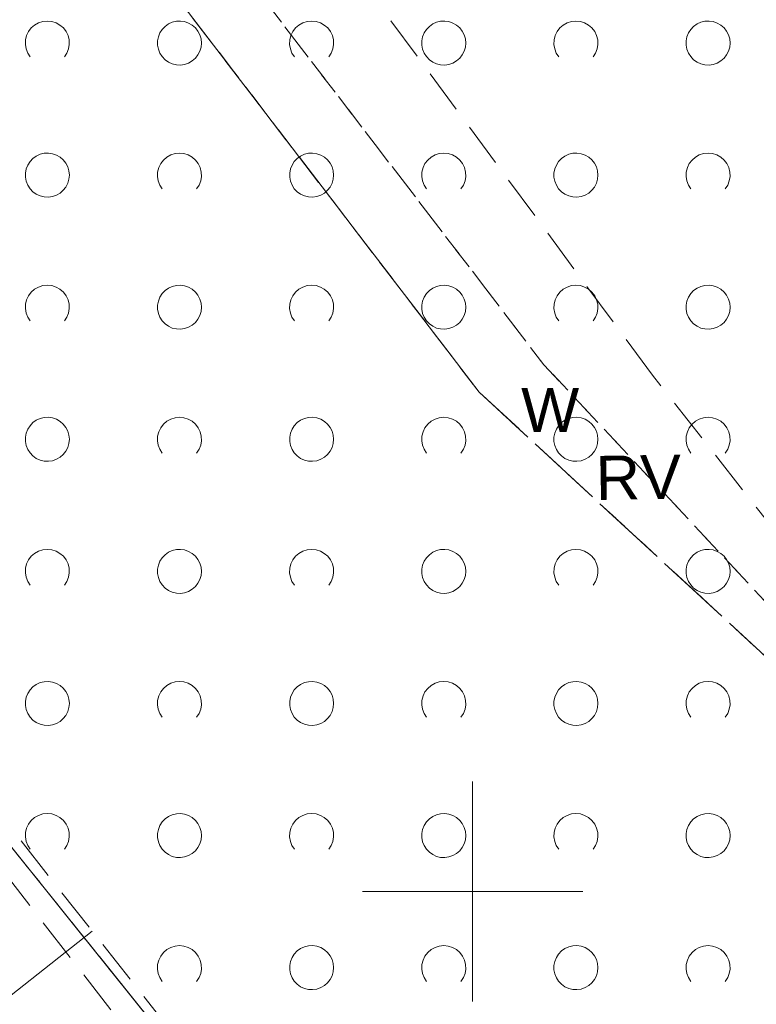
# Model space of a CAD drawing. Extents: x 5474185 to 5474933, y 5916077 to 5916824.
# Tile 34 of 256: x 5474290 to 5474306, y 5916597 to 5916620. Entities that reach past the tile are written whole.
import ezdxf
from ezdxf.enums import TextEntityAlignment as Align

# ---------------------------------------------------------------- set-up
doc = ezdxf.new("R2010")
doc.units = 0
for name, pattern in [('PRZER1-1', [1, 0.5, -0.5]), ('PRZER2-1', [1.5, 1, -0.5]), ('PRZER3-1', [2, 1.5, -0.5])]:
    doc.linetypes.add(name, pattern=pattern)
for name, color, linetype, lineweight in [('GESDZI', 253, 'CONTINUOUS', 18), ('GESKKL', 253, 'CONTINUOUS', 18), ('GESKKL_O', 253, 'CONTINUOUS', 18), ('GESUZY', 253, 'CONTINUOUS', 18), ('GESUZY_O', 253, 'CONTINUOUS', 18), ('GSSTZI', 254, 'CONTINUOUS', 18), ('GSSZAD', 254, 'CONTINUOUS', 18), ('GSSZSN', 254, 'CONTINUOUS', 18), ('Ramka sekcyjna', 253, 'CONTINUOUS', 18)]:
    doc.layers.add(name, color=color, linetype=linetype, lineweight=lineweight)
doc.styles.add('Arial', font='arial.ttf')

msp = doc.modelspace()

# ---------------------------------------------------------------- linework, layer by layer
at = {"layer": 'GESDZI', "linetype": 'Continuous', "lineweight": 13}
for p, q in [((5474307.08, 5916579.16, 10.22), (5474272.74, 5916621.91, 10.22)), ((5474272.74, 5916621.91, 10.22), (5474307.08, 5916579.16, 10.22))]:
    msp.add_line(p, q, dxfattribs=at)
at = {"layer": 'GESDZI', "linetype": 'Continuous', "lineweight": 13, "elevation": 10.22, "flags": 128}
msp.add_lwpolyline([(5474443.69, 5916646.04), (5474393.53, 5916708.46), (5474352.63, 5916757.58), (5474351.73, 5916758.9), (5474246, 5916681.43), (5474241.05, 5916671.19), (5474244.02, 5916663.45), (5474255.17, 5916645.95), (5474272.74, 5916621.91), (5474307.08, 5916579.16), (5474342.29, 5916532.08), (5474455.96, 5916630.15), (5474443.69, 5916646.04)], close=True, dxfattribs=at)
at = {"layer": 'GESKKL', "linetype": 'PRZER3-1', "lineweight": 13}
for p, q in [((5474289.99, 5916624.62, 10.06), (5474300.15, 5916611.34, 10.06)), ((5474300.15, 5916611.34, 10.06), (5474289.99, 5916624.62, 10.06)), ((5474272.74, 5916621.91, 10.06), (5474307.08, 5916579.16, 10.06)), ((5474300.15, 5916611.34, 10.06), (5474308.4, 5916603.72, 10.06)), ((5474308.4, 5916603.72, 10.06), (5474300.15, 5916611.34, 10.06))]:
    msp.add_line(p, q, dxfattribs=at)
at = {"layer": 'GESUZY', "linetype": 'PRZER1-1', "lineweight": 13}
for p, q in [((5474300.15, 5916611.34, 10.08), (5474289.99, 5916624.62, 10.08)), ((5474289.99, 5916624.62, 10.08), (5474300.15, 5916611.34, 10.08)), ((5474300.3, 5916613.69, 10.08), (5474293.53, 5916622.52, 10.08)), ((5474293.53, 5916622.52, 10.08), (5474300.3, 5916613.69, 10.08)), ((5474272.74, 5916621.91, 10.08), (5474307.08, 5916579.16, 10.08)), ((5474307.08, 5916579.16, 10.08), (5474272.74, 5916621.91, 10.08)), ((5474301.62, 5916611.96, 10.08), (5474300.3, 5916613.69, 10.08)), ((5474300.3, 5916613.69, 10.08), (5474301.62, 5916611.96, 10.08)), ((5474308.99, 5916604.08, 10.08), (5474301.62, 5916611.96, 10.08)), ((5474301.62, 5916611.96, 10.08), (5474308.99, 5916604.08, 10.08)), ((5474308.4, 5916603.72, 10.08), (5474300.15, 5916611.34, 10.08)), ((5474300.15, 5916611.34, 10.08), (5474308.4, 5916603.72, 10.08))]:
    msp.add_line(p, q, dxfattribs=at)
at = {"layer": 'GSSTZI', "linetype": 'PRZER2-1', "lineweight": 13}
for p, q in [((5474304.08, 5916611.73, 10.1), (5474288.3, 5916633.13, 10.1)), ((5474312.62, 5916600.87, 10.1), (5474304.08, 5916611.73, 10.1))]:
    msp.add_line(p, q, dxfattribs=at)
at = {"layer": 'GSSZAD', "linetype": 'PRZER2-1', "lineweight": 13}
msp.add_line((5474342.29, 5916532.08, 10.1), (5474272.74, 5916621.91, 10.1), dxfattribs=at)
at = {"layer": 'GSSZAD', "elevation": 10.1, "flags": 128}
for points in [[(5474289.954688, 5916618.958505), (5474289.899433, 5916619.044136), (5474289.862688, 5916619.139191), (5474289.84598, 5916619.239723), (5474289.850002, 5916619.341554), (5474289.874588, 5916619.440454), (5474289.918717, 5916619.532315), (5474289.980554, 5916619.61332), (5474290.057532, 5916619.680104), (5474290.146452, 5916619.729894), (5474290.24362, 5916619.760619), (5474290.345, 5916619.771005), (5474290.44638, 5916619.760619), (5474290.543548, 5916619.729894), (5474290.632468, 5916619.680104), (5474290.709446, 5916619.61332), (5474290.771283, 5916619.532315), (5474290.815412, 5916619.440454), (5474290.839998, 5916619.341554), (5474290.84402, 5916619.239723), (5474290.827312, 5916619.139191), (5474290.790567, 5916619.044136), (5474290.735312, 5916618.958505)], [(5474295.954688, 5916618.958505), (5474295.899433, 5916619.044136), (5474295.862688, 5916619.139191), (5474295.84598, 5916619.239723), (5474295.850002, 5916619.341554), (5474295.874588, 5916619.440454), (5474295.918717, 5916619.532315), (5474295.980554, 5916619.61332), (5474296.057532, 5916619.680104), (5474296.146452, 5916619.729894), (5474296.24362, 5916619.760619), (5474296.345, 5916619.771005), (5474296.44638, 5916619.760619), (5474296.543548, 5916619.729894), (5474296.632468, 5916619.680104), (5474296.709446, 5916619.61332), (5474296.771283, 5916619.532315), (5474296.815412, 5916619.440454), (5474296.839998, 5916619.341554), (5474296.84402, 5916619.239723), (5474296.827312, 5916619.139191), (5474296.790567, 5916619.044136), (5474296.735312, 5916618.958505)], [(5474301.954688, 5916618.958505), (5474301.899433, 5916619.044136), (5474301.862688, 5916619.139191), (5474301.84598, 5916619.239723), (5474301.850002, 5916619.341554), (5474301.874588, 5916619.440454), (5474301.918717, 5916619.532315), (5474301.980554, 5916619.61332), (5474302.057532, 5916619.680104), (5474302.146452, 5916619.729894), (5474302.24362, 5916619.760619), (5474302.345, 5916619.771005), (5474302.44638, 5916619.760619), (5474302.543548, 5916619.729894), (5474302.632468, 5916619.680104), (5474302.709446, 5916619.61332), (5474302.771283, 5916619.532315), (5474302.815412, 5916619.440454), (5474302.839998, 5916619.341554), (5474302.84402, 5916619.239723), (5474302.827312, 5916619.139191), (5474302.790567, 5916619.044136), (5474302.735312, 5916618.958505)], [(5474292.954688, 5916615.958505), (5474292.899433, 5916616.044136), (5474292.862688, 5916616.139191), (5474292.84598, 5916616.239723), (5474292.850002, 5916616.341554), (5474292.874588, 5916616.440454), (5474292.918717, 5916616.532315), (5474292.980554, 5916616.61332), (5474293.057532, 5916616.680104), (5474293.146452, 5916616.729894), (5474293.24362, 5916616.760619), (5474293.345, 5916616.771005), (5474293.44638, 5916616.760619), (5474293.543548, 5916616.729894), (5474293.632468, 5916616.680104), (5474293.709446, 5916616.61332), (5474293.771283, 5916616.532315), (5474293.815412, 5916616.440454), (5474293.839998, 5916616.341554), (5474293.84402, 5916616.239723), (5474293.827312, 5916616.139191), (5474293.790567, 5916616.044136), (5474293.735312, 5916615.958505)], [(5474298.954688, 5916615.958505), (5474298.899433, 5916616.044136), (5474298.862688, 5916616.139191), (5474298.84598, 5916616.239723), (5474298.850002, 5916616.341554), (5474298.874588, 5916616.440454), (5474298.918717, 5916616.532315), (5474298.980554, 5916616.61332), (5474299.057532, 5916616.680104), (5474299.146452, 5916616.729894), (5474299.24362, 5916616.760619), (5474299.345, 5916616.771005), (5474299.44638, 5916616.760619), (5474299.543548, 5916616.729894), (5474299.632468, 5916616.680104), (5474299.709446, 5916616.61332), (5474299.771283, 5916616.532315), (5474299.815412, 5916616.440454), (5474299.839998, 5916616.341554), (5474299.84402, 5916616.239723), (5474299.827312, 5916616.139191), (5474299.790567, 5916616.044136), (5474299.735312, 5916615.958505)], [(5474304.954688, 5916615.958505), (5474304.899433, 5916616.044136), (5474304.862688, 5916616.139191), (5474304.84598, 5916616.239723), (5474304.850002, 5916616.341554), (5474304.874588, 5916616.440454), (5474304.918717, 5916616.532315), (5474304.980554, 5916616.61332), (5474305.057532, 5916616.680104), (5474305.146452, 5916616.729894), (5474305.24362, 5916616.760619), (5474305.345, 5916616.771005), (5474305.44638, 5916616.760619), (5474305.543548, 5916616.729894), (5474305.632468, 5916616.680104), (5474305.709446, 5916616.61332), (5474305.771283, 5916616.532315), (5474305.815412, 5916616.440454), (5474305.839998, 5916616.341554), (5474305.84402, 5916616.239723), (5474305.827312, 5916616.139191), (5474305.790567, 5916616.044136), (5474305.735312, 5916615.958505)], [(5474289.954688, 5916612.958505), (5474289.899433, 5916613.044136), (5474289.862688, 5916613.139191), (5474289.84598, 5916613.239723), (5474289.850002, 5916613.341554), (5474289.874588, 5916613.440454), (5474289.918717, 5916613.532315), (5474289.980554, 5916613.61332), (5474290.057532, 5916613.680104), (5474290.146452, 5916613.729894), (5474290.24362, 5916613.760619), (5474290.345, 5916613.771005), (5474290.44638, 5916613.760619), (5474290.543548, 5916613.729894), (5474290.632468, 5916613.680104), (5474290.709446, 5916613.61332), (5474290.771283, 5916613.532315), (5474290.815412, 5916613.440454), (5474290.839998, 5916613.341554), (5474290.84402, 5916613.239723), (5474290.827312, 5916613.139191), (5474290.790567, 5916613.044136), (5474290.735312, 5916612.958505)], [(5474295.954688, 5916612.958505), (5474295.899433, 5916613.044136), (5474295.862688, 5916613.139191), (5474295.84598, 5916613.239723), (5474295.850002, 5916613.341554), (5474295.874588, 5916613.440454), (5474295.918717, 5916613.532315), (5474295.980554, 5916613.61332), (5474296.057532, 5916613.680104), (5474296.146452, 5916613.729894), (5474296.24362, 5916613.760619), (5474296.345, 5916613.771005), (5474296.44638, 5916613.760619), (5474296.543548, 5916613.729894), (5474296.632468, 5916613.680104), (5474296.709446, 5916613.61332), (5474296.771283, 5916613.532315), (5474296.815412, 5916613.440454), (5474296.839998, 5916613.341554), (5474296.84402, 5916613.239723), (5474296.827312, 5916613.139191), (5474296.790567, 5916613.044136), (5474296.735312, 5916612.958505)], [(5474301.954688, 5916612.958505), (5474301.899433, 5916613.044136), (5474301.862688, 5916613.139191), (5474301.84598, 5916613.239723), (5474301.850002, 5916613.341554), (5474301.874588, 5916613.440454), (5474301.918717, 5916613.532315), (5474301.980554, 5916613.61332), (5474302.057532, 5916613.680104), (5474302.146452, 5916613.729894), (5474302.24362, 5916613.760619), (5474302.345, 5916613.771005), (5474302.44638, 5916613.760619), (5474302.543548, 5916613.729894), (5474302.632468, 5916613.680104), (5474302.709446, 5916613.61332), (5474302.771283, 5916613.532315), (5474302.815412, 5916613.440454), (5474302.839998, 5916613.341554), (5474302.84402, 5916613.239723), (5474302.827312, 5916613.139191), (5474302.790567, 5916613.044136), (5474302.735312, 5916612.958505)], [(5474292.954688, 5916609.958505), (5474292.899433, 5916610.044136), (5474292.862688, 5916610.139191), (5474292.84598, 5916610.239723), (5474292.850002, 5916610.341554), (5474292.874588, 5916610.440454), (5474292.918717, 5916610.532315), (5474292.980554, 5916610.61332), (5474293.057532, 5916610.680104), (5474293.146452, 5916610.729894), (5474293.24362, 5916610.760619), (5474293.345, 5916610.771005), (5474293.44638, 5916610.760619), (5474293.543548, 5916610.729894), (5474293.632468, 5916610.680104), (5474293.709446, 5916610.61332), (5474293.771283, 5916610.532315), (5474293.815412, 5916610.440454), (5474293.839998, 5916610.341554), (5474293.84402, 5916610.239723), (5474293.827312, 5916610.139191), (5474293.790567, 5916610.044136), (5474293.735312, 5916609.958505)], [(5474298.954688, 5916609.958505), (5474298.899433, 5916610.044136), (5474298.862688, 5916610.139191), (5474298.84598, 5916610.239723), (5474298.850002, 5916610.341554), (5474298.874588, 5916610.440454), (5474298.918717, 5916610.532315), (5474298.980554, 5916610.61332), (5474299.057532, 5916610.680104), (5474299.146452, 5916610.729894), (5474299.24362, 5916610.760619), (5474299.345, 5916610.771005), (5474299.44638, 5916610.760619), (5474299.543548, 5916610.729894), (5474299.632468, 5916610.680104), (5474299.709446, 5916610.61332), (5474299.771283, 5916610.532315), (5474299.815412, 5916610.440454), (5474299.839998, 5916610.341554), (5474299.84402, 5916610.239723), (5474299.827312, 5916610.139191), (5474299.790567, 5916610.044136), (5474299.735312, 5916609.958505)], [(5474304.954688, 5916609.958505), (5474304.899433, 5916610.044136), (5474304.862688, 5916610.139191), (5474304.84598, 5916610.239723), (5474304.850002, 5916610.341554), (5474304.874588, 5916610.440454), (5474304.918717, 5916610.532315), (5474304.980554, 5916610.61332), (5474305.057532, 5916610.680104), (5474305.146452, 5916610.729894), (5474305.24362, 5916610.760619), (5474305.345, 5916610.771005), (5474305.44638, 5916610.760619), (5474305.543548, 5916610.729894), (5474305.632468, 5916610.680104), (5474305.709446, 5916610.61332), (5474305.771283, 5916610.532315), (5474305.815412, 5916610.440454), (5474305.839998, 5916610.341554), (5474305.84402, 5916610.239723), (5474305.827312, 5916610.139191), (5474305.790567, 5916610.044136), (5474305.735312, 5916609.958505)], [(5474289.954688, 5916606.958505), (5474289.899433, 5916607.044136), (5474289.862688, 5916607.139191), (5474289.84598, 5916607.239723), (5474289.850002, 5916607.341554), (5474289.874588, 5916607.440454), (5474289.918717, 5916607.532315), (5474289.980554, 5916607.61332), (5474290.057532, 5916607.680104), (5474290.146452, 5916607.729894), (5474290.24362, 5916607.760619), (5474290.345, 5916607.771005), (5474290.44638, 5916607.760619), (5474290.543548, 5916607.729894), (5474290.632468, 5916607.680104), (5474290.709446, 5916607.61332), (5474290.771283, 5916607.532315), (5474290.815412, 5916607.440454), (5474290.839998, 5916607.341554), (5474290.84402, 5916607.239723), (5474290.827312, 5916607.139191), (5474290.790567, 5916607.044136), (5474290.735312, 5916606.958505)], [(5474295.954688, 5916606.958505), (5474295.899433, 5916607.044136), (5474295.862688, 5916607.139191), (5474295.84598, 5916607.239723), (5474295.850002, 5916607.341554), (5474295.874588, 5916607.440454), (5474295.918717, 5916607.532315), (5474295.980554, 5916607.61332), (5474296.057532, 5916607.680104), (5474296.146452, 5916607.729894), (5474296.24362, 5916607.760619), (5474296.345, 5916607.771005), (5474296.44638, 5916607.760619), (5474296.543548, 5916607.729894), (5474296.632468, 5916607.680104), (5474296.709446, 5916607.61332), (5474296.771283, 5916607.532315), (5474296.815412, 5916607.440454), (5474296.839998, 5916607.341554), (5474296.84402, 5916607.239723), (5474296.827312, 5916607.139191), (5474296.790567, 5916607.044136), (5474296.735312, 5916606.958505)], [(5474301.954688, 5916606.958505), (5474301.899433, 5916607.044136), (5474301.862688, 5916607.139191), (5474301.84598, 5916607.239723), (5474301.850002, 5916607.341554), (5474301.874588, 5916607.440454), (5474301.918717, 5916607.532315), (5474301.980554, 5916607.61332), (5474302.057532, 5916607.680104), (5474302.146452, 5916607.729894), (5474302.24362, 5916607.760619), (5474302.345, 5916607.771005), (5474302.44638, 5916607.760619), (5474302.543548, 5916607.729894), (5474302.632468, 5916607.680104), (5474302.709446, 5916607.61332), (5474302.771283, 5916607.532315), (5474302.815412, 5916607.440454), (5474302.839998, 5916607.341554), (5474302.84402, 5916607.239723), (5474302.827312, 5916607.139191), (5474302.790567, 5916607.044136), (5474302.735312, 5916606.958505)], [(5474292.954688, 5916603.958505), (5474292.899433, 5916604.044136), (5474292.862688, 5916604.139191), (5474292.84598, 5916604.239723), (5474292.850002, 5916604.341554), (5474292.874588, 5916604.440454), (5474292.918717, 5916604.532315), (5474292.980554, 5916604.61332), (5474293.057532, 5916604.680104), (5474293.146452, 5916604.729894), (5474293.24362, 5916604.760619), (5474293.345, 5916604.771005), (5474293.44638, 5916604.760619), (5474293.543548, 5916604.729894), (5474293.632468, 5916604.680104), (5474293.709446, 5916604.61332), (5474293.771283, 5916604.532315), (5474293.815412, 5916604.440454), (5474293.839998, 5916604.341554), (5474293.84402, 5916604.239723), (5474293.827312, 5916604.139191), (5474293.790567, 5916604.044136), (5474293.735312, 5916603.958505)], [(5474298.954688, 5916603.958505), (5474298.899433, 5916604.044136), (5474298.862688, 5916604.139191), (5474298.84598, 5916604.239723), (5474298.850002, 5916604.341554), (5474298.874588, 5916604.440454), (5474298.918717, 5916604.532315), (5474298.980554, 5916604.61332), (5474299.057532, 5916604.680104), (5474299.146452, 5916604.729894), (5474299.24362, 5916604.760619), (5474299.345, 5916604.771005), (5474299.44638, 5916604.760619), (5474299.543548, 5916604.729894), (5474299.632468, 5916604.680104), (5474299.709446, 5916604.61332), (5474299.771283, 5916604.532315), (5474299.815412, 5916604.440454), (5474299.839998, 5916604.341554), (5474299.84402, 5916604.239723), (5474299.827312, 5916604.139191), (5474299.790567, 5916604.044136), (5474299.735312, 5916603.958505)], [(5474304.954688, 5916603.958505), (5474304.899433, 5916604.044136), (5474304.862688, 5916604.139191), (5474304.84598, 5916604.239723), (5474304.850002, 5916604.341554), (5474304.874588, 5916604.440454), (5474304.918717, 5916604.532315), (5474304.980554, 5916604.61332), (5474305.057532, 5916604.680104), (5474305.146452, 5916604.729894), (5474305.24362, 5916604.760619), (5474305.345, 5916604.771005), (5474305.44638, 5916604.760619), (5474305.543548, 5916604.729894), (5474305.632468, 5916604.680104), (5474305.709446, 5916604.61332), (5474305.771283, 5916604.532315), (5474305.815412, 5916604.440454), (5474305.839998, 5916604.341554), (5474305.84402, 5916604.239723), (5474305.827312, 5916604.139191), (5474305.790567, 5916604.044136), (5474305.735312, 5916603.958505)], [(5474289.954688, 5916600.958505), (5474289.899433, 5916601.044136), (5474289.862688, 5916601.139191), (5474289.84598, 5916601.239723), (5474289.850002, 5916601.341554), (5474289.874588, 5916601.440454), (5474289.918717, 5916601.532315), (5474289.980554, 5916601.61332), (5474290.057532, 5916601.680104), (5474290.146452, 5916601.729894), (5474290.24362, 5916601.760619), (5474290.345, 5916601.771005), (5474290.44638, 5916601.760619), (5474290.543548, 5916601.729894), (5474290.632468, 5916601.680104), (5474290.709446, 5916601.61332), (5474290.771283, 5916601.532315), (5474290.815412, 5916601.440454), (5474290.839998, 5916601.341554), (5474290.84402, 5916601.239723), (5474290.827312, 5916601.139191), (5474290.790567, 5916601.044136), (5474290.735312, 5916600.958505)], [(5474295.954688, 5916600.958505), (5474295.899433, 5916601.044136), (5474295.862688, 5916601.139191), (5474295.84598, 5916601.239723), (5474295.850002, 5916601.341554), (5474295.874588, 5916601.440454), (5474295.918717, 5916601.532315), (5474295.980554, 5916601.61332), (5474296.057532, 5916601.680104), (5474296.146452, 5916601.729894), (5474296.24362, 5916601.760619), (5474296.345, 5916601.771005), (5474296.44638, 5916601.760619), (5474296.543548, 5916601.729894), (5474296.632468, 5916601.680104), (5474296.709446, 5916601.61332), (5474296.771283, 5916601.532315), (5474296.815412, 5916601.440454), (5474296.839998, 5916601.341554), (5474296.84402, 5916601.239723), (5474296.827312, 5916601.139191), (5474296.790567, 5916601.044136), (5474296.735312, 5916600.958505)], [(5474301.954688, 5916600.958505), (5474301.899433, 5916601.044136), (5474301.862688, 5916601.139191), (5474301.84598, 5916601.239723), (5474301.850002, 5916601.341554), (5474301.874588, 5916601.440454), (5474301.918717, 5916601.532315), (5474301.980554, 5916601.61332), (5474302.057532, 5916601.680104), (5474302.146452, 5916601.729894), (5474302.24362, 5916601.760619), (5474302.345, 5916601.771005), (5474302.44638, 5916601.760619), (5474302.543548, 5916601.729894), (5474302.632468, 5916601.680104), (5474302.709446, 5916601.61332), (5474302.771283, 5916601.532315), (5474302.815412, 5916601.440454), (5474302.839998, 5916601.341554), (5474302.84402, 5916601.239723), (5474302.827312, 5916601.139191), (5474302.790567, 5916601.044136), (5474302.735312, 5916600.958505)], [(5474292.954688, 5916597.958505), (5474292.899433, 5916598.044136), (5474292.862688, 5916598.139191), (5474292.84598, 5916598.239723), (5474292.850002, 5916598.341554), (5474292.874588, 5916598.440454), (5474292.918717, 5916598.532315), (5474292.980554, 5916598.61332), (5474293.057532, 5916598.680104), (5474293.146452, 5916598.729894), (5474293.24362, 5916598.760619), (5474293.345, 5916598.771005), (5474293.44638, 5916598.760619), (5474293.543548, 5916598.729894), (5474293.632468, 5916598.680104), (5474293.709446, 5916598.61332), (5474293.771283, 5916598.532315), (5474293.815412, 5916598.440454), (5474293.839998, 5916598.341554), (5474293.84402, 5916598.239723), (5474293.827312, 5916598.139191), (5474293.790567, 5916598.044136), (5474293.735312, 5916597.958505)], [(5474298.954688, 5916597.958505), (5474298.899433, 5916598.044136), (5474298.862688, 5916598.139191), (5474298.84598, 5916598.239723), (5474298.850002, 5916598.341554), (5474298.874588, 5916598.440454), (5474298.918717, 5916598.532315), (5474298.980554, 5916598.61332), (5474299.057532, 5916598.680104), (5474299.146452, 5916598.729894), (5474299.24362, 5916598.760619), (5474299.345, 5916598.771005), (5474299.44638, 5916598.760619), (5474299.543548, 5916598.729894), (5474299.632468, 5916598.680104), (5474299.709446, 5916598.61332), (5474299.771283, 5916598.532315), (5474299.815412, 5916598.440454), (5474299.839998, 5916598.341554), (5474299.84402, 5916598.239723), (5474299.827312, 5916598.139191), (5474299.790567, 5916598.044136), (5474299.735312, 5916597.958505)], [(5474304.954688, 5916597.958505), (5474304.899433, 5916598.044136), (5474304.862688, 5916598.139191), (5474304.84598, 5916598.239723), (5474304.850002, 5916598.341554), (5474304.874588, 5916598.440454), (5474304.918717, 5916598.532315), (5474304.980554, 5916598.61332), (5474305.057532, 5916598.680104), (5474305.146452, 5916598.729894), (5474305.24362, 5916598.760619), (5474305.345, 5916598.771005), (5474305.44638, 5916598.760619), (5474305.543548, 5916598.729894), (5474305.632468, 5916598.680104), (5474305.709446, 5916598.61332), (5474305.771283, 5916598.532315), (5474305.815412, 5916598.440454), (5474305.839998, 5916598.341554), (5474305.84402, 5916598.239723), (5474305.827312, 5916598.139191), (5474305.790567, 5916598.044136), (5474305.735312, 5916597.958505)]]:
    msp.add_lwpolyline(points, dxfattribs=at)
for points in [[(5474293.845, 5916619.271005), (5474293.835964, 5916619.365631), (5474293.809184, 5916619.456836), (5474293.765627, 5916619.541325), (5474293.706867, 5916619.616045), (5474293.635028, 5916619.678293), (5474293.552708, 5916619.725821), (5474293.462879, 5916619.756911), (5474293.368791, 5916619.770439), (5474293.273843, 5916619.765916), (5474293.181466, 5916619.743505), (5474293.095, 5916619.704018), (5474293.01757, 5916619.64888), (5474292.951973, 5916619.580084), (5474292.900582, 5916619.500118), (5474292.865254, 5916619.411871), (5474292.847264, 5916619.318533), (5474292.847264, 5916619.223477), (5474292.865254, 5916619.130139), (5474292.900582, 5916619.041892), (5474292.951973, 5916618.961926), (5474293.01757, 5916618.89313), (5474293.095, 5916618.837992), (5474293.181466, 5916618.798505), (5474293.273843, 5916618.776094), (5474293.368791, 5916618.771571), (5474293.462879, 5916618.785099), (5474293.552708, 5916618.816189), (5474293.635028, 5916618.863717), (5474293.706867, 5916618.925965), (5474293.765627, 5916619.000685), (5474293.809184, 5916619.085174), (5474293.835964, 5916619.176379), (5474293.845, 5916619.271005)], [(5474299.845, 5916619.271005), (5474299.835964, 5916619.365631), (5474299.809184, 5916619.456836), (5474299.765627, 5916619.541325), (5474299.706867, 5916619.616045), (5474299.635028, 5916619.678293), (5474299.552708, 5916619.725821), (5474299.462879, 5916619.756911), (5474299.368791, 5916619.770439), (5474299.273843, 5916619.765916), (5474299.181466, 5916619.743505), (5474299.095, 5916619.704018), (5474299.01757, 5916619.64888), (5474298.951973, 5916619.580084), (5474298.900582, 5916619.500118), (5474298.865254, 5916619.411871), (5474298.847264, 5916619.318533), (5474298.847264, 5916619.223477), (5474298.865254, 5916619.130139), (5474298.900582, 5916619.041892), (5474298.951973, 5916618.961926), (5474299.01757, 5916618.89313), (5474299.095, 5916618.837992), (5474299.181466, 5916618.798505), (5474299.273843, 5916618.776094), (5474299.368791, 5916618.771571), (5474299.462879, 5916618.785099), (5474299.552708, 5916618.816189), (5474299.635028, 5916618.863717), (5474299.706867, 5916618.925965), (5474299.765627, 5916619.000685), (5474299.809184, 5916619.085174), (5474299.835964, 5916619.176379), (5474299.845, 5916619.271005)], [(5474305.845, 5916619.271005), (5474305.835964, 5916619.365631), (5474305.809184, 5916619.456836), (5474305.765627, 5916619.541325), (5474305.706867, 5916619.616045), (5474305.635028, 5916619.678293), (5474305.552708, 5916619.725821), (5474305.462879, 5916619.756911), (5474305.368791, 5916619.770439), (5474305.273843, 5916619.765916), (5474305.181466, 5916619.743505), (5474305.095, 5916619.704018), (5474305.01757, 5916619.64888), (5474304.951973, 5916619.580084), (5474304.900582, 5916619.500118), (5474304.865254, 5916619.411871), (5474304.847264, 5916619.318533), (5474304.847264, 5916619.223477), (5474304.865254, 5916619.130139), (5474304.900582, 5916619.041892), (5474304.951973, 5916618.961926), (5474305.01757, 5916618.89313), (5474305.095, 5916618.837992), (5474305.181466, 5916618.798505), (5474305.273843, 5916618.776094), (5474305.368791, 5916618.771571), (5474305.462879, 5916618.785099), (5474305.552708, 5916618.816189), (5474305.635028, 5916618.863717), (5474305.706867, 5916618.925965), (5474305.765627, 5916619.000685), (5474305.809184, 5916619.085174), (5474305.835964, 5916619.176379), (5474305.845, 5916619.271005)], [(5474290.845, 5916616.271005), (5474290.835964, 5916616.365631), (5474290.809184, 5916616.456836), (5474290.765627, 5916616.541325), (5474290.706867, 5916616.616045), (5474290.635028, 5916616.678293), (5474290.552708, 5916616.725821), (5474290.462879, 5916616.756911), (5474290.368791, 5916616.770439), (5474290.273843, 5916616.765916), (5474290.181466, 5916616.743505), (5474290.095, 5916616.704018), (5474290.01757, 5916616.64888), (5474289.951973, 5916616.580084), (5474289.900582, 5916616.500118), (5474289.865254, 5916616.411871), (5474289.847264, 5916616.318533), (5474289.847264, 5916616.223477), (5474289.865254, 5916616.130139), (5474289.900582, 5916616.041892), (5474289.951973, 5916615.961926), (5474290.01757, 5916615.89313), (5474290.095, 5916615.837992), (5474290.181466, 5916615.798505), (5474290.273843, 5916615.776094), (5474290.368791, 5916615.771571), (5474290.462879, 5916615.785099), (5474290.552708, 5916615.816189), (5474290.635028, 5916615.863717), (5474290.706867, 5916615.925965), (5474290.765627, 5916616.000685), (5474290.809184, 5916616.085174), (5474290.835964, 5916616.176379), (5474290.845, 5916616.271005)], [(5474296.845, 5916616.271005), (5474296.835964, 5916616.365631), (5474296.809184, 5916616.456836), (5474296.765627, 5916616.541325), (5474296.706867, 5916616.616045), (5474296.635028, 5916616.678293), (5474296.552708, 5916616.725821), (5474296.462879, 5916616.756911), (5474296.368791, 5916616.770439), (5474296.273843, 5916616.765916), (5474296.181466, 5916616.743505), (5474296.095, 5916616.704018), (5474296.01757, 5916616.64888), (5474295.951973, 5916616.580084), (5474295.900582, 5916616.500118), (5474295.865254, 5916616.411871), (5474295.847264, 5916616.318533), (5474295.847264, 5916616.223477), (5474295.865254, 5916616.130139), (5474295.900582, 5916616.041892), (5474295.951973, 5916615.961926), (5474296.01757, 5916615.89313), (5474296.095, 5916615.837992), (5474296.181466, 5916615.798505), (5474296.273843, 5916615.776094), (5474296.368791, 5916615.771571), (5474296.462879, 5916615.785099), (5474296.552708, 5916615.816189), (5474296.635028, 5916615.863717), (5474296.706867, 5916615.925965), (5474296.765627, 5916616.000685), (5474296.809184, 5916616.085174), (5474296.835964, 5916616.176379), (5474296.845, 5916616.271005)], [(5474302.845, 5916616.271005), (5474302.835964, 5916616.365631), (5474302.809184, 5916616.456836), (5474302.765627, 5916616.541325), (5474302.706867, 5916616.616045), (5474302.635028, 5916616.678293), (5474302.552708, 5916616.725821), (5474302.462879, 5916616.756911), (5474302.368791, 5916616.770439), (5474302.273843, 5916616.765916), (5474302.181466, 5916616.743505), (5474302.095, 5916616.704018), (5474302.01757, 5916616.64888), (5474301.951973, 5916616.580084), (5474301.900582, 5916616.500118), (5474301.865254, 5916616.411871), (5474301.847264, 5916616.318533), (5474301.847264, 5916616.223477), (5474301.865254, 5916616.130139), (5474301.900582, 5916616.041892), (5474301.951973, 5916615.961926), (5474302.01757, 5916615.89313), (5474302.095, 5916615.837992), (5474302.181466, 5916615.798505), (5474302.273843, 5916615.776094), (5474302.368791, 5916615.771571), (5474302.462879, 5916615.785099), (5474302.552708, 5916615.816189), (5474302.635028, 5916615.863717), (5474302.706867, 5916615.925965), (5474302.765627, 5916616.000685), (5474302.809184, 5916616.085174), (5474302.835964, 5916616.176379), (5474302.845, 5916616.271005)], [(5474293.845, 5916613.271005), (5474293.835964, 5916613.365631), (5474293.809184, 5916613.456836), (5474293.765627, 5916613.541325), (5474293.706867, 5916613.616045), (5474293.635028, 5916613.678293), (5474293.552708, 5916613.725821), (5474293.462879, 5916613.756911), (5474293.368791, 5916613.770439), (5474293.273843, 5916613.765916), (5474293.181466, 5916613.743505), (5474293.095, 5916613.704018), (5474293.01757, 5916613.64888), (5474292.951973, 5916613.580084), (5474292.900582, 5916613.500118), (5474292.865254, 5916613.411871), (5474292.847264, 5916613.318533), (5474292.847264, 5916613.223477), (5474292.865254, 5916613.130139), (5474292.900582, 5916613.041892), (5474292.951973, 5916612.961926), (5474293.01757, 5916612.89313), (5474293.095, 5916612.837992), (5474293.181466, 5916612.798505), (5474293.273843, 5916612.776094), (5474293.368791, 5916612.771571), (5474293.462879, 5916612.785099), (5474293.552708, 5916612.816189), (5474293.635028, 5916612.863717), (5474293.706867, 5916612.925965), (5474293.765627, 5916613.000685), (5474293.809184, 5916613.085174), (5474293.835964, 5916613.176379), (5474293.845, 5916613.271005)], [(5474299.845, 5916613.271005), (5474299.835964, 5916613.365631), (5474299.809184, 5916613.456836), (5474299.765627, 5916613.541325), (5474299.706867, 5916613.616045), (5474299.635028, 5916613.678293), (5474299.552708, 5916613.725821), (5474299.462879, 5916613.756911), (5474299.368791, 5916613.770439), (5474299.273843, 5916613.765916), (5474299.181466, 5916613.743505), (5474299.095, 5916613.704018), (5474299.01757, 5916613.64888), (5474298.951973, 5916613.580084), (5474298.900582, 5916613.500118), (5474298.865254, 5916613.411871), (5474298.847264, 5916613.318533), (5474298.847264, 5916613.223477), (5474298.865254, 5916613.130139), (5474298.900582, 5916613.041892), (5474298.951973, 5916612.961926), (5474299.01757, 5916612.89313), (5474299.095, 5916612.837992), (5474299.181466, 5916612.798505), (5474299.273843, 5916612.776094), (5474299.368791, 5916612.771571), (5474299.462879, 5916612.785099), (5474299.552708, 5916612.816189), (5474299.635028, 5916612.863717), (5474299.706867, 5916612.925965), (5474299.765627, 5916613.000685), (5474299.809184, 5916613.085174), (5474299.835964, 5916613.176379), (5474299.845, 5916613.271005)], [(5474305.845, 5916613.271005), (5474305.835964, 5916613.365631), (5474305.809184, 5916613.456836), (5474305.765627, 5916613.541325), (5474305.706867, 5916613.616045), (5474305.635028, 5916613.678293), (5474305.552708, 5916613.725821), (5474305.462879, 5916613.756911), (5474305.368791, 5916613.770439), (5474305.273843, 5916613.765916), (5474305.181466, 5916613.743505), (5474305.095, 5916613.704018), (5474305.01757, 5916613.64888), (5474304.951973, 5916613.580084), (5474304.900582, 5916613.500118), (5474304.865254, 5916613.411871), (5474304.847264, 5916613.318533), (5474304.847264, 5916613.223477), (5474304.865254, 5916613.130139), (5474304.900582, 5916613.041892), (5474304.951973, 5916612.961926), (5474305.01757, 5916612.89313), (5474305.095, 5916612.837992), (5474305.181466, 5916612.798505), (5474305.273843, 5916612.776094), (5474305.368791, 5916612.771571), (5474305.462879, 5916612.785099), (5474305.552708, 5916612.816189), (5474305.635028, 5916612.863717), (5474305.706867, 5916612.925965), (5474305.765627, 5916613.000685), (5474305.809184, 5916613.085174), (5474305.835964, 5916613.176379), (5474305.845, 5916613.271005)], [(5474290.845, 5916610.271005), (5474290.835964, 5916610.365631), (5474290.809184, 5916610.456836), (5474290.765627, 5916610.541325), (5474290.706867, 5916610.616045), (5474290.635028, 5916610.678293), (5474290.552708, 5916610.725821), (5474290.462879, 5916610.756911), (5474290.368791, 5916610.770439), (5474290.273843, 5916610.765916), (5474290.181466, 5916610.743505), (5474290.095, 5916610.704018), (5474290.01757, 5916610.64888), (5474289.951973, 5916610.580084), (5474289.900582, 5916610.500118), (5474289.865254, 5916610.411871), (5474289.847264, 5916610.318533), (5474289.847264, 5916610.223477), (5474289.865254, 5916610.130139), (5474289.900582, 5916610.041892), (5474289.951973, 5916609.961926), (5474290.01757, 5916609.89313), (5474290.095, 5916609.837992), (5474290.181466, 5916609.798505), (5474290.273843, 5916609.776094), (5474290.368791, 5916609.771571), (5474290.462879, 5916609.785099), (5474290.552708, 5916609.816189), (5474290.635028, 5916609.863717), (5474290.706867, 5916609.925965), (5474290.765627, 5916610.000685), (5474290.809184, 5916610.085174), (5474290.835964, 5916610.176379), (5474290.845, 5916610.271005)], [(5474296.845, 5916610.271005), (5474296.835964, 5916610.365631), (5474296.809184, 5916610.456836), (5474296.765627, 5916610.541325), (5474296.706867, 5916610.616045), (5474296.635028, 5916610.678293), (5474296.552708, 5916610.725821), (5474296.462879, 5916610.756911), (5474296.368791, 5916610.770439), (5474296.273843, 5916610.765916), (5474296.181466, 5916610.743505), (5474296.095, 5916610.704018), (5474296.01757, 5916610.64888), (5474295.951973, 5916610.580084), (5474295.900582, 5916610.500118), (5474295.865254, 5916610.411871), (5474295.847264, 5916610.318533), (5474295.847264, 5916610.223477), (5474295.865254, 5916610.130139), (5474295.900582, 5916610.041892), (5474295.951973, 5916609.961926), (5474296.01757, 5916609.89313), (5474296.095, 5916609.837992), (5474296.181466, 5916609.798505), (5474296.273843, 5916609.776094), (5474296.368791, 5916609.771571), (5474296.462879, 5916609.785099), (5474296.552708, 5916609.816189), (5474296.635028, 5916609.863717), (5474296.706867, 5916609.925965), (5474296.765627, 5916610.000685), (5474296.809184, 5916610.085174), (5474296.835964, 5916610.176379), (5474296.845, 5916610.271005)], [(5474302.845, 5916610.271005), (5474302.835964, 5916610.365631), (5474302.809184, 5916610.456836), (5474302.765627, 5916610.541325), (5474302.706867, 5916610.616045), (5474302.635028, 5916610.678293), (5474302.552708, 5916610.725821), (5474302.462879, 5916610.756911), (5474302.368791, 5916610.770439), (5474302.273843, 5916610.765916), (5474302.181466, 5916610.743505), (5474302.095, 5916610.704018), (5474302.01757, 5916610.64888), (5474301.951973, 5916610.580084), (5474301.900582, 5916610.500118), (5474301.865254, 5916610.411871), (5474301.847264, 5916610.318533), (5474301.847264, 5916610.223477), (5474301.865254, 5916610.130139), (5474301.900582, 5916610.041892), (5474301.951973, 5916609.961926), (5474302.01757, 5916609.89313), (5474302.095, 5916609.837992), (5474302.181466, 5916609.798505), (5474302.273843, 5916609.776094), (5474302.368791, 5916609.771571), (5474302.462879, 5916609.785099), (5474302.552708, 5916609.816189), (5474302.635028, 5916609.863717), (5474302.706867, 5916609.925965), (5474302.765627, 5916610.000685), (5474302.809184, 5916610.085174), (5474302.835964, 5916610.176379), (5474302.845, 5916610.271005)], [(5474293.845, 5916607.271005), (5474293.835964, 5916607.365631), (5474293.809184, 5916607.456836), (5474293.765627, 5916607.541325), (5474293.706867, 5916607.616045), (5474293.635028, 5916607.678293), (5474293.552708, 5916607.725821), (5474293.462879, 5916607.756911), (5474293.368791, 5916607.770439), (5474293.273843, 5916607.765916), (5474293.181466, 5916607.743505), (5474293.095, 5916607.704018), (5474293.01757, 5916607.64888), (5474292.951973, 5916607.580084), (5474292.900582, 5916607.500118), (5474292.865254, 5916607.411871), (5474292.847264, 5916607.318533), (5474292.847264, 5916607.223477), (5474292.865254, 5916607.130139), (5474292.900582, 5916607.041892), (5474292.951973, 5916606.961926), (5474293.01757, 5916606.89313), (5474293.095, 5916606.837992), (5474293.181466, 5916606.798505), (5474293.273843, 5916606.776094), (5474293.368791, 5916606.771571), (5474293.462879, 5916606.785099), (5474293.552708, 5916606.816189), (5474293.635028, 5916606.863717), (5474293.706867, 5916606.925965), (5474293.765627, 5916607.000685), (5474293.809184, 5916607.085174), (5474293.835964, 5916607.176379), (5474293.845, 5916607.271005)], [(5474299.845, 5916607.271005), (5474299.835964, 5916607.365631), (5474299.809184, 5916607.456836), (5474299.765627, 5916607.541325), (5474299.706867, 5916607.616045), (5474299.635028, 5916607.678293), (5474299.552708, 5916607.725821), (5474299.462879, 5916607.756911), (5474299.368791, 5916607.770439), (5474299.273843, 5916607.765916), (5474299.181466, 5916607.743505), (5474299.095, 5916607.704018), (5474299.01757, 5916607.64888), (5474298.951973, 5916607.580084), (5474298.900582, 5916607.500118), (5474298.865254, 5916607.411871), (5474298.847264, 5916607.318533), (5474298.847264, 5916607.223477), (5474298.865254, 5916607.130139), (5474298.900582, 5916607.041892), (5474298.951973, 5916606.961926), (5474299.01757, 5916606.89313), (5474299.095, 5916606.837992), (5474299.181466, 5916606.798505), (5474299.273843, 5916606.776094), (5474299.368791, 5916606.771571), (5474299.462879, 5916606.785099), (5474299.552708, 5916606.816189), (5474299.635028, 5916606.863717), (5474299.706867, 5916606.925965), (5474299.765627, 5916607.000685), (5474299.809184, 5916607.085174), (5474299.835964, 5916607.176379), (5474299.845, 5916607.271005)], [(5474305.845, 5916607.271005), (5474305.835964, 5916607.365631), (5474305.809184, 5916607.456836), (5474305.765627, 5916607.541325), (5474305.706867, 5916607.616045), (5474305.635028, 5916607.678293), (5474305.552708, 5916607.725821), (5474305.462879, 5916607.756911), (5474305.368791, 5916607.770439), (5474305.273843, 5916607.765916), (5474305.181466, 5916607.743505), (5474305.095, 5916607.704018), (5474305.01757, 5916607.64888), (5474304.951973, 5916607.580084), (5474304.900582, 5916607.500118), (5474304.865254, 5916607.411871), (5474304.847264, 5916607.318533), (5474304.847264, 5916607.223477), (5474304.865254, 5916607.130139), (5474304.900582, 5916607.041892), (5474304.951973, 5916606.961926), (5474305.01757, 5916606.89313), (5474305.095, 5916606.837992), (5474305.181466, 5916606.798505), (5474305.273843, 5916606.776094), (5474305.368791, 5916606.771571), (5474305.462879, 5916606.785099), (5474305.552708, 5916606.816189), (5474305.635028, 5916606.863717), (5474305.706867, 5916606.925965), (5474305.765627, 5916607.000685), (5474305.809184, 5916607.085174), (5474305.835964, 5916607.176379), (5474305.845, 5916607.271005)], [(5474290.845, 5916604.271005), (5474290.835964, 5916604.365631), (5474290.809184, 5916604.456836), (5474290.765627, 5916604.541325), (5474290.706867, 5916604.616045), (5474290.635028, 5916604.678293), (5474290.552708, 5916604.725821), (5474290.462879, 5916604.756911), (5474290.368791, 5916604.770439), (5474290.273843, 5916604.765916), (5474290.181466, 5916604.743505), (5474290.095, 5916604.704018), (5474290.01757, 5916604.64888), (5474289.951973, 5916604.580084), (5474289.900582, 5916604.500118), (5474289.865254, 5916604.411871), (5474289.847264, 5916604.318533), (5474289.847264, 5916604.223477), (5474289.865254, 5916604.130139), (5474289.900582, 5916604.041892), (5474289.951973, 5916603.961926), (5474290.01757, 5916603.89313), (5474290.095, 5916603.837992), (5474290.181466, 5916603.798505), (5474290.273843, 5916603.776094), (5474290.368791, 5916603.771571), (5474290.462879, 5916603.785099), (5474290.552708, 5916603.816189), (5474290.635028, 5916603.863717), (5474290.706867, 5916603.925965), (5474290.765627, 5916604.000685), (5474290.809184, 5916604.085174), (5474290.835964, 5916604.176379), (5474290.845, 5916604.271005)], [(5474296.845, 5916604.271005), (5474296.835964, 5916604.365631), (5474296.809184, 5916604.456836), (5474296.765627, 5916604.541325), (5474296.706867, 5916604.616045), (5474296.635028, 5916604.678293), (5474296.552708, 5916604.725821), (5474296.462879, 5916604.756911), (5474296.368791, 5916604.770439), (5474296.273843, 5916604.765916), (5474296.181466, 5916604.743505), (5474296.095, 5916604.704018), (5474296.01757, 5916604.64888), (5474295.951973, 5916604.580084), (5474295.900582, 5916604.500118), (5474295.865254, 5916604.411871), (5474295.847264, 5916604.318533), (5474295.847264, 5916604.223477), (5474295.865254, 5916604.130139), (5474295.900582, 5916604.041892), (5474295.951973, 5916603.961926), (5474296.01757, 5916603.89313), (5474296.095, 5916603.837992), (5474296.181466, 5916603.798505), (5474296.273843, 5916603.776094), (5474296.368791, 5916603.771571), (5474296.462879, 5916603.785099), (5474296.552708, 5916603.816189), (5474296.635028, 5916603.863717), (5474296.706867, 5916603.925965), (5474296.765627, 5916604.000685), (5474296.809184, 5916604.085174), (5474296.835964, 5916604.176379), (5474296.845, 5916604.271005)], [(5474302.845, 5916604.271005), (5474302.835964, 5916604.365631), (5474302.809184, 5916604.456836), (5474302.765627, 5916604.541325), (5474302.706867, 5916604.616045), (5474302.635028, 5916604.678293), (5474302.552708, 5916604.725821), (5474302.462879, 5916604.756911), (5474302.368791, 5916604.770439), (5474302.273843, 5916604.765916), (5474302.181466, 5916604.743505), (5474302.095, 5916604.704018), (5474302.01757, 5916604.64888), (5474301.951973, 5916604.580084), (5474301.900582, 5916604.500118), (5474301.865254, 5916604.411871), (5474301.847264, 5916604.318533), (5474301.847264, 5916604.223477), (5474301.865254, 5916604.130139), (5474301.900582, 5916604.041892), (5474301.951973, 5916603.961926), (5474302.01757, 5916603.89313), (5474302.095, 5916603.837992), (5474302.181466, 5916603.798505), (5474302.273843, 5916603.776094), (5474302.368791, 5916603.771571), (5474302.462879, 5916603.785099), (5474302.552708, 5916603.816189), (5474302.635028, 5916603.863717), (5474302.706867, 5916603.925965), (5474302.765627, 5916604.000685), (5474302.809184, 5916604.085174), (5474302.835964, 5916604.176379), (5474302.845, 5916604.271005)], [(5474293.845, 5916601.271005), (5474293.835964, 5916601.365631), (5474293.809184, 5916601.456836), (5474293.765627, 5916601.541325), (5474293.706867, 5916601.616045), (5474293.635028, 5916601.678293), (5474293.552708, 5916601.725821), (5474293.462879, 5916601.756911), (5474293.368791, 5916601.770439), (5474293.273843, 5916601.765916), (5474293.181466, 5916601.743505), (5474293.095, 5916601.704018), (5474293.01757, 5916601.64888), (5474292.951973, 5916601.580084), (5474292.900582, 5916601.500118), (5474292.865254, 5916601.411871), (5474292.847264, 5916601.318533), (5474292.847264, 5916601.223477), (5474292.865254, 5916601.130139), (5474292.900582, 5916601.041892), (5474292.951973, 5916600.961926), (5474293.01757, 5916600.89313), (5474293.095, 5916600.837992), (5474293.181466, 5916600.798505), (5474293.273843, 5916600.776094), (5474293.368791, 5916600.771571), (5474293.462879, 5916600.785099), (5474293.552708, 5916600.816189), (5474293.635028, 5916600.863717), (5474293.706867, 5916600.925965), (5474293.765627, 5916601.000685), (5474293.809184, 5916601.085174), (5474293.835964, 5916601.176379), (5474293.845, 5916601.271005)], [(5474299.845, 5916601.271005), (5474299.835964, 5916601.365631), (5474299.809184, 5916601.456836), (5474299.765627, 5916601.541325), (5474299.706867, 5916601.616045), (5474299.635028, 5916601.678293), (5474299.552708, 5916601.725821), (5474299.462879, 5916601.756911), (5474299.368791, 5916601.770439), (5474299.273843, 5916601.765916), (5474299.181466, 5916601.743505), (5474299.095, 5916601.704018), (5474299.01757, 5916601.64888), (5474298.951973, 5916601.580084), (5474298.900582, 5916601.500118), (5474298.865254, 5916601.411871), (5474298.847264, 5916601.318533), (5474298.847264, 5916601.223477), (5474298.865254, 5916601.130139), (5474298.900582, 5916601.041892), (5474298.951973, 5916600.961926), (5474299.01757, 5916600.89313), (5474299.095, 5916600.837992), (5474299.181466, 5916600.798505), (5474299.273843, 5916600.776094), (5474299.368791, 5916600.771571), (5474299.462879, 5916600.785099), (5474299.552708, 5916600.816189), (5474299.635028, 5916600.863717), (5474299.706867, 5916600.925965), (5474299.765627, 5916601.000685), (5474299.809184, 5916601.085174), (5474299.835964, 5916601.176379), (5474299.845, 5916601.271005)], [(5474305.845, 5916601.271005), (5474305.835964, 5916601.365631), (5474305.809184, 5916601.456836), (5474305.765627, 5916601.541325), (5474305.706867, 5916601.616045), (5474305.635028, 5916601.678293), (5474305.552708, 5916601.725821), (5474305.462879, 5916601.756911), (5474305.368791, 5916601.770439), (5474305.273843, 5916601.765916), (5474305.181466, 5916601.743505), (5474305.095, 5916601.704018), (5474305.01757, 5916601.64888), (5474304.951973, 5916601.580084), (5474304.900582, 5916601.500118), (5474304.865254, 5916601.411871), (5474304.847264, 5916601.318533), (5474304.847264, 5916601.223477), (5474304.865254, 5916601.130139), (5474304.900582, 5916601.041892), (5474304.951973, 5916600.961926), (5474305.01757, 5916600.89313), (5474305.095, 5916600.837992), (5474305.181466, 5916600.798505), (5474305.273843, 5916600.776094), (5474305.368791, 5916600.771571), (5474305.462879, 5916600.785099), (5474305.552708, 5916600.816189), (5474305.635028, 5916600.863717), (5474305.706867, 5916600.925965), (5474305.765627, 5916601.000685), (5474305.809184, 5916601.085174), (5474305.835964, 5916601.176379), (5474305.845, 5916601.271005)], [(5474296.845, 5916598.271005), (5474296.835964, 5916598.365631), (5474296.809184, 5916598.456836), (5474296.765627, 5916598.541325), (5474296.706867, 5916598.616045), (5474296.635028, 5916598.678293), (5474296.552708, 5916598.725821), (5474296.462879, 5916598.756911), (5474296.368791, 5916598.770439), (5474296.273843, 5916598.765916), (5474296.181466, 5916598.743505), (5474296.095, 5916598.704018), (5474296.01757, 5916598.64888), (5474295.951973, 5916598.580084), (5474295.900582, 5916598.500118), (5474295.865254, 5916598.411871), (5474295.847264, 5916598.318533), (5474295.847264, 5916598.223477), (5474295.865254, 5916598.130139), (5474295.900582, 5916598.041892), (5474295.951973, 5916597.961926), (5474296.01757, 5916597.89313), (5474296.095, 5916597.837992), (5474296.181466, 5916597.798505), (5474296.273843, 5916597.776094), (5474296.368791, 5916597.771571), (5474296.462879, 5916597.785099), (5474296.552708, 5916597.816189), (5474296.635028, 5916597.863717), (5474296.706867, 5916597.925965), (5474296.765627, 5916598.000685), (5474296.809184, 5916598.085174), (5474296.835964, 5916598.176379), (5474296.845, 5916598.271005)], [(5474302.845, 5916598.271005), (5474302.835964, 5916598.365631), (5474302.809184, 5916598.456836), (5474302.765627, 5916598.541325), (5474302.706867, 5916598.616045), (5474302.635028, 5916598.678293), (5474302.552708, 5916598.725821), (5474302.462879, 5916598.756911), (5474302.368791, 5916598.770439), (5474302.273843, 5916598.765916), (5474302.181466, 5916598.743505), (5474302.095, 5916598.704018), (5474302.01757, 5916598.64888), (5474301.951973, 5916598.580084), (5474301.900582, 5916598.500118), (5474301.865254, 5916598.411871), (5474301.847264, 5916598.318533), (5474301.847264, 5916598.223477), (5474301.865254, 5916598.130139), (5474301.900582, 5916598.041892), (5474301.951973, 5916597.961926), (5474302.01757, 5916597.89313), (5474302.095, 5916597.837992), (5474302.181466, 5916597.798505), (5474302.273843, 5916597.776094), (5474302.368791, 5916597.771571), (5474302.462879, 5916597.785099), (5474302.552708, 5916597.816189), (5474302.635028, 5916597.863717), (5474302.706867, 5916597.925965), (5474302.765627, 5916598.000685), (5474302.809184, 5916598.085174), (5474302.835964, 5916598.176379), (5474302.845, 5916598.271005)]]:
    msp.add_lwpolyline(points, close=True, dxfattribs=at)
at = {"layer": 'GSSZSN', "linetype": 'PRZER2-1', "lineweight": 13}
msp.add_line((5474307.08, 5916579.16, 10.06), (5474286.06, 5916605.83, 10.06), dxfattribs=at)
at = {"layer": 'GSSZSN', "linetype": 'Continuous', "lineweight": 18, "elevation": 10.06, "flags": 128}
msp.add_lwpolyline([(5474288.581191, 5916596.904312), (5474291.36261, 5916599.102092)], dxfattribs=at)
at = {"layer": 'Ramka sekcyjna', "linetype": 'Continuous', "lineweight": 18, "elevation": 100, "flags": 128}
for points in [[(5474300, 5916597.5), (5474300, 5916602.5)], [(5474302.5, 5916600), (5474297.5, 5916600)]]:
    msp.add_lwpolyline(points, dxfattribs=at)

# ---------------------------------------------------------------- texts
at = {"layer": 'GESKKL_O', "linetype": 'Continuous', "lineweight": 0, "style": 'Arial'}
msp.add_text('RV', height=1, rotation=0.990012, dxfattribs=at).set_placement((5474302.801897, 5916608.891935, 10.8))
at = {"layer": 'GESUZY_O', "linetype": 'Continuous', "lineweight": 0, "style": 'Arial'}
msp.add_text('W', height=1, dxfattribs=at).set_placement((5474301.76, 5916610.438186, 10.8), align=Align.CENTER)

doc.saveas('drawing.dxf')
